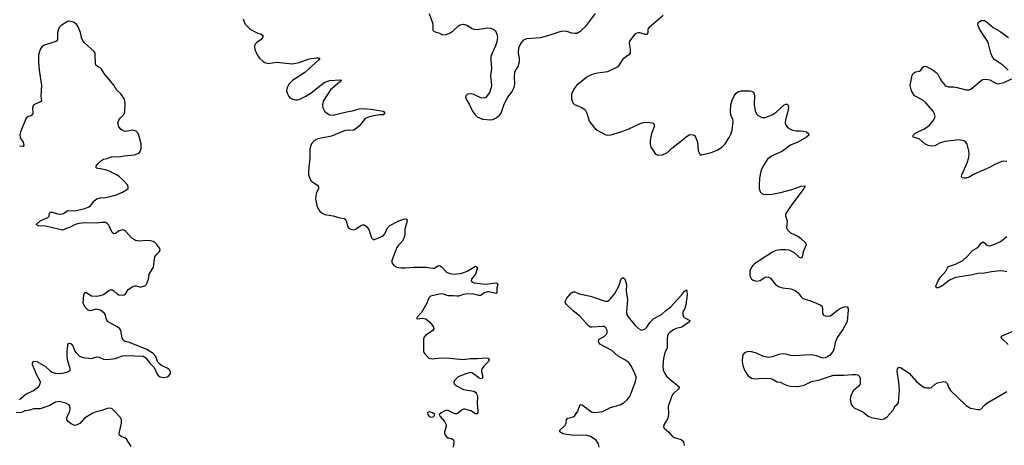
# Model space of a CAD drawing. Header units: inches. Extents: x 1933542 to 2138349, y 524876 to 666658.
# Tile 44 of 81: x 2011511 to 2023000, y 632072 to 637040. Entities that reach past the tile are written whole.
import ezdxf

# ---------------------------------------------------------------- set-up
doc = ezdxf.new("R2010")
doc.units = ezdxf.units.IN
doc.header["$MEASUREMENT"] = 0
doc.layers.add('C0613', color=7, linetype='Continuous')
doc.layers.add('C0623', color=7, linetype='Continuous')

msp = doc.modelspace()

# ---------------------------------------------------------------- linework, layer by layer
at = {"layer": 'C0613', "color": 6}
for points, elevation in [([(2016288, 637110), (2016331, 636991), (2016333, 636913), (2016357, 636896), (2016410, 636881), (2016450, 636863), (2016490, 636868), (2016533, 636887), (2016570, 636911), (2016630, 636967), (2016650, 636978), (2016690, 636986), (2016730, 636974), (2016790, 636935), (2016810, 636928), (2016847, 636927), (2016970, 636944), (2017010, 636940), (2017045, 636925), (2017062, 636910), (2017072, 636892), (2017080, 636870), (2017085, 636830), (2017079, 636781), (2017064, 636736), (2017022, 636650), (2017009, 636610), (2017007, 636570), (2017016, 636470), (2017005, 636390), (2017015, 636270), (2017013, 636247), (2016992, 636190), (2016951, 636130), (2016930, 636123), (2016890, 636126), (2016810, 636165), (2016770, 636176), (2016736, 636170), (2016715, 636150), (2016713, 636130), (2016721, 636110), (2016755, 636055), (2016793, 635973), (2016830, 635924), (2016850, 635906), (2016910, 635877), (2017010, 635871), (2017030, 635875), (2017070, 635895), (2017110, 635926), (2017127, 635950), (2017165, 636055), (2017206, 636134), (2017250, 636190), (2017282, 636250), (2017289, 636290), (2017283, 636370), (2017289, 636430), (2017326, 636494), (2017343, 636550), (2017343, 636590), (2017333, 636650), (2017336, 636710), (2017357, 636763), (2017394, 636806), (2017430, 636819), (2017590, 636830), (2017714, 636866), (2017817, 636903), (2017850, 636909), (2017890, 636906), (2017950, 636885), (2017990, 636881), (2018010, 636884), (2018060, 636910), (2018126, 636970), (2018228, 637112)], 300), ([(2019018, 637090), (2018855, 636950), (2018841, 636930), (2018841, 636890), (2018832, 636868), (2018810, 636867), (2018750, 636886), (2018730, 636887), (2018710, 636882), (2018690, 636870), (2018627, 636790), (2018623, 636770), (2018636, 636690), (2018634, 636650), (2018619, 636630), (2018550, 636577), (2018492, 636488), (2018370, 636432), (2018254, 636414), (2018190, 636398), (2018164, 636390), (2018130, 636370), (2018008, 636270), (2017975, 636230), (2017951, 636170), (2017951, 636110), (2017965, 636070), (2017984, 636050), (2018070, 636016), (2018110, 635986), (2018130, 635950), (2018157, 635857), (2018216, 635776), (2018249, 635749), (2018350, 635696), (2018372, 635692), (2018410, 635694), (2018527, 635730), (2018610, 635760), (2018750, 635827), (2018790, 635841), (2018830, 635843), (2018890, 635837), (2018908, 635830), (2018916, 635810), (2018915, 635790), (2018883, 635710), (2018869, 635629), (2018867, 635590), (2018877, 635550), (2018920, 635480), (2018930, 635469), (2018958, 635458), (2019010, 635461), (2019070, 635488), (2019120, 635540), (2019237, 635630), (2019290, 635676), (2019330, 635698), (2019370, 635697), (2019386, 635686), (2019398, 635670), (2019420, 635610), (2019429, 635510), (2019450, 635462), (2019470, 635462), (2019581, 635490), (2019650, 635516), (2019702, 635550), (2019742, 635590), (2019790, 635665), (2019810, 635705), (2019823, 635750), (2019836, 635850), (2019833, 635873), (2019810, 635931), (2019804, 635970), (2019810, 636045), (2019830, 636113), (2019850, 636156), (2019870, 636182), (2019890, 636196), (2019930, 636209), (2020000, 636211)], 300), ([(2011510, 632606), (2011584, 632670), (2011670, 632712), (2011730, 632756), (2011751, 632789), (2011753, 632810), (2011747, 632830), (2011709, 632889), (2011689, 632950), (2011661, 633010), (2011659, 633030), (2011670, 633049), (2011690, 633054), (2011710, 633050), (2011812, 632992), (2011870, 632939), (2011890, 632927), (2011930, 632913), (2011970, 632909), (2012010, 632913), (2012074, 632930), (2012099, 632950), (2012101, 632970), (2012072, 633052), (2012064, 633110), (2012065, 633175), (2012074, 633234), (2012071, 633250), (2012079, 633261), (2012090, 633265), (2012110, 633255), (2012130, 633232), (2012155, 633170), (2012170, 633150), (2012210, 633114), (2012250, 633097), (2012350, 633085), (2012410, 633106), (2012439, 633099), (2012490, 633079), (2012530, 633075), (2012630, 633085), (2012710, 633115), (2012750, 633121), (2012950, 633111), (2012970, 633102), (2012987, 633087), (2013030, 633030), (2013081, 632981), (2013111, 632910), (2013127, 632887), (2013150, 632870), (2013190, 632865), (2013230, 632873), (2013250, 632883), (2013270, 632910), (2013271, 632930), (2013255, 632955), (2013230, 632973), (2013164, 633004), (2013141, 633021), (2013124, 633044), (2013098, 633110), (2013070, 633142), (2012994, 633190), (2012792, 633270), (2012743, 633283), (2012719, 633299), (2012706, 633326), (2012690, 633410), (2012678, 633430), (2012654, 633450), (2012537, 633517), (2012520, 633550), (2012513, 633590), (2012499, 633610), (2012470, 633636), (2012450, 633651), (2012410, 633659), (2012390, 633658), (2012350, 633645), (2012330, 633643), (2012310, 633650), (2012272, 633690), (2012253, 633730), (2012261, 633830), (2012270, 633855), (2012290, 633856), (2012330, 633827), (2012350, 633818), (2012410, 633813), (2012450, 633820), (2012488, 633832), (2012550, 633878), (2012570, 633887), (2012590, 633885), (2012610, 633876), (2012650, 633839), (2012666, 633830), (2012710, 633826), (2012731, 633829), (2012750, 633843), (2012775, 633890), (2012830, 633927), (2012850, 633934), (2012870, 633935), (2012910, 633921), (2012930, 633920), (2012970, 633934), (2012990, 633953), (2012999, 633970), (2013013, 634010), (2013022, 634070), (2013071, 634150), (2013089, 634270), (2013104, 634296), (2013139, 634330), (2013151, 634350), (2013145, 634370), (2013110, 634416), (2013090, 634436), (2013070, 634449), (2013038, 634458), (2012990, 634463), (2012910, 634454), (2012862, 634462), (2012815, 634495), (2012750, 634568), (2012730, 634583), (2012710, 634588), (2012670, 634577), (2012630, 634543), (2012610, 634539), (2012590, 634557), (2012550, 634642), (2012530, 634662), (2012510, 634672), (2012470, 634674), (2012410, 634663), (2012270, 634667), (2012199, 634661), (2012157, 634650), (2012090, 634613), (2012056, 634604), (2012010, 634583), (2011810, 634630), (2011730, 634634), (2011703, 634650), (2011750, 634691), (2011840, 634730), (2011853, 634747), (2011860, 634780), (2011870, 634794), (2011890, 634793), (2011950, 634774), (2011990, 634768), (2012022, 634778), (2012070, 634811), (2012150, 634808), (2012270, 634837), (2012310, 634852), (2012339, 634870), (2012377, 634923), (2012410, 634950), (2012450, 634962), (2012510, 634963), (2012630, 634991), (2012710, 635027), (2012761, 635059), (2012775, 635070), (2012778, 635082), (2012771, 635110), (2012716, 635170), (2012671, 635210), (2012641, 635230), (2012555, 635270), (2012510, 635286), (2012408, 635308), (2012404, 635310), (2012402, 635330), (2012415, 635350), (2012454, 635390), (2012490, 635411), (2012530, 635420), (2012590, 635441), (2012670, 635439), (2012730, 635450), (2012850, 635462), (2012890, 635477), (2012909, 635491), (2012927, 635533), (2012927, 635590), (2012902, 635690), (2012890, 635719), (2012870, 635737), (2012830, 635749), (2012750, 635736), (2012730, 635737), (2012710, 635746), (2012690, 635762), (2012669, 635790), (2012657, 635830), (2012662, 635858), (2012683, 635890), (2012726, 635934), (2012738, 635962), (2012742, 636070), (2012734, 636110), (2012690, 636176), (2012641, 636221), (2012610, 636276), (2012497, 636410), (2012464, 636464), (2012450, 636478), (2012416, 636496), (2012401, 636510), (2012394, 636530), (2012393, 636630), (2012390, 636650), (2012380, 636670), (2012268, 636768), (2012250, 636790), (2012237, 636817), (2012220, 636890), (2012190, 636963), (2012170, 636992), (2012139, 637010), (2012090, 637023), (2012070, 637019), (2011993, 636970), (2011972, 636950), (2011962, 636930), (2011953, 636890), (2011950, 636810), (2011939, 636790), (2011910, 636776), (2011799, 636741), (2011770, 636721), (2011748, 636690), (2011732, 636630), (2011730, 636550), (2011737, 636450), (2011765, 636270), (2011757, 636150), (2011764, 636090), (2011745, 636075), (2011690, 636055), (2011676, 636044), (2011665, 636030), (2011661, 636010), (2011665, 635950), (2011659, 635930), (2011641, 635919), (2011610, 635908), (2011586, 635890), (2011521, 635730), (2011513, 635690), (2011515, 635670), (2011524, 635650), (2011551, 635610), (2011560, 635570), (2011550, 635560), (2011510, 635564)], 200), ([(2014120, 637050), (2014129, 637010), (2014144, 636984), (2014183, 636943), (2014205, 636925), (2014290, 636883), (2014330, 636870), (2014351, 636851), (2014344, 636830), (2014328, 636810), (2014273, 636770), (2014256, 636750), (2014250, 636730), (2014255, 636690), (2014281, 636630), (2014310, 636591), (2014350, 636551), (2014370, 636538), (2014410, 636529), (2014510, 636542), (2014690, 636525), (2014770, 636539), (2014890, 636582), (2014975, 636595), (2014996, 636596), (2015013, 636590), (2015000, 636570), (2014836, 636424), (2014694, 636330), (2014655, 636290), (2014633, 636250), (2014625, 636210), (2014634, 636174), (2014650, 636142), (2014665, 636125), (2014678, 636118), (2014730, 636106), (2014750, 636104), (2014770, 636109), (2014850, 636146), (2014910, 636184), (2015023, 636277), (2015070, 636309), (2015130, 636330), (2015250, 636338), (2015266, 636330), (2015255, 636325), (2015243, 636310), (2015139, 636221), (2015053, 636090), (2015045, 636050), (2015049, 636010), (2015069, 635970), (2015091, 635951), (2015130, 635929), (2015170, 635924), (2015310, 635960), (2015410, 635978), (2015470, 636000), (2015510, 636004), (2015610, 635996), (2015752, 635972), (2015764, 635964), (2015772, 635951), (2015751, 635929), (2015709, 635929), (2015642, 635918), (2015590, 635905), (2015552, 635890), (2015530, 635869), (2015470, 635795), (2015410, 635752), (2015390, 635748), (2015350, 635752), (2015310, 635747), (2015150, 635679), (2014990, 635650), (2014950, 635628), (2014916, 635590), (2014906, 635570), (2014898, 635530), (2014895, 635430), (2014881, 635270), (2014882, 635230), (2014892, 635192), (2014910, 635160), (2014930, 635142), (2014984, 635110), (2014998, 635090), (2014996, 635070), (2014969, 635010), (2014964, 634950), (2014976, 634870), (2014990, 634838), (2015010, 634810), (2015042, 634782), (2015070, 634766), (2015170, 634749), (2015231, 634729), (2015298, 634718), (2015310, 634710), (2015322, 634690), (2015341, 634621), (2015350, 634608), (2015375, 634595), (2015410, 634588), (2015430, 634594), (2015490, 634638), (2015510, 634646), (2015530, 634647), (2015555, 634630), (2015585, 634590), (2015615, 634495), (2015634, 634474), (2015650, 634474), (2015690, 634488), (2015750, 634518), (2015770, 634542), (2015801, 634610), (2015830, 634638), (2015935, 634690), (2015992, 634711), (2016016, 634716), (2016029, 634709), (2016032, 634690), (2016006, 634594), (2016003, 634530), (2015995, 634490), (2015972, 634450), (2015931, 634409), (2015910, 634380), (2015854, 634230), (2015852, 634210), (2015857, 634197), (2015876, 634170), (2015911, 634151), (2015957, 634143), (2016010, 634142), (2016108, 634152), (2016250, 634150), (2016330, 634138), (2016350, 634141), (2016390, 634166), (2016410, 634170), (2016430, 634160), (2016491, 634091), (2016530, 634076), (2016571, 634071), (2016650, 634076), (2016692, 634088), (2016734, 634106), (2016830, 634162), (2016850, 634151), (2016850, 634130), (2016828, 634070), (2016783, 634010), (2016778, 633990), (2016790, 633976), (2016810, 633968), (2016948, 633952), (2017067, 633967), (2017081, 633961), (2017089, 633950), (2017077, 633910), (2017078, 633850), (2017070, 633842), (2016990, 633862), (2016970, 633863), (2016929, 633851), (2016890, 633821), (2016870, 633822), (2016810, 633837), (2016741, 633839), (2016690, 633832), (2016630, 633811), (2016610, 633811), (2016570, 633818), (2016510, 633817), (2016456, 633836), (2016430, 633838), (2016306, 633814), (2016285, 633795), (2016261, 633730), (2016199, 633621), (2016148, 633568), (2016142, 633550), (2016147, 633547), (2016210, 633555), (2016250, 633547), (2016297, 633510), (2016328, 633470), (2016338, 633450), (2016342, 633430), (2016330, 633410), (2016245, 633355), (2016228, 633332), (2016221, 633310), (2016224, 633164), (2016238, 633138), (2016284, 633090), (2016323, 633083), (2016430, 633091), (2016530, 633090), (2016685, 633075), (2016770, 633086), (2016854, 633086), (2016954, 633094), (2016977, 633090), (2016990, 633070), (2016982, 633050), (2016926, 632994), (2016909, 632970), (2016901, 632950), (2016901, 632930), (2016913, 632870), (2016909, 632851), (2016890, 632849), (2016870, 632858), (2016793, 632913), (2016770, 632920), (2016730, 632911), (2016628, 632872), (2016586, 632830), (2016578, 632810), (2016582, 632790), (2016606, 632766), (2016690, 632725), (2016810, 632703), (2016830, 632691), (2016839, 632679), (2016851, 632651), (2016854, 632630), (2016847, 632567), (2016857, 632470), (2016856, 632450), (2016850, 632440), (2016830, 632440), (2016773, 632473), (2016706, 632494), (2016690, 632494), (2016673, 632487), (2016631, 632449), (2016610, 632439), (2016590, 632440), (2016510, 632480), (2016490, 632481), (2016470, 632475), (2016427, 632450), (2016405, 632430), (2016416, 632410), (2016469, 632349), (2016488, 632310), (2016489, 632290), (2016468, 632230), (2016468, 632208), (2016475, 632190), (2016491, 632170), (2016510, 632159), (2016550, 632150), (2016574, 632134), (2016576, 632110), (2016570, 632050)], 200), ([(2018274, 632050), (2018264, 632090), (2018237, 632130), (2018170, 632174), (2018130, 632187), (2018070, 632190), (2017990, 632187), (2017890, 632197), (2017847, 632207), (2017812, 632230), (2017812, 632250), (2017861, 632290), (2017874, 632306), (2017886, 632330), (2017891, 632370), (2017905, 632390), (2017970, 632405), (2017990, 632420), (2018022, 632470), (2018050, 632548), (2018070, 632546), (2018090, 632534), (2018170, 632469), (2018190, 632460), (2018235, 632455), (2018310, 632466), (2018406, 632514), (2018516, 632544), (2018564, 632570), (2018598, 632602), (2018634, 632650), (2018695, 632815), (2018704, 632850), (2018703, 632870), (2018690, 632910), (2018650, 632992), (2018617, 633037), (2018570, 633071), (2018494, 633114), (2018420, 633180), (2018286, 633250), (2018267, 633270), (2018263, 633290), (2018274, 633310), (2018330, 633342), (2018359, 633370), (2018366, 633390), (2018366, 633410), (2018350, 633443), (2018330, 633457), (2018310, 633460), (2018190, 633449), (2018170, 633451), (2018150, 633462), (2018043, 633583), (2017970, 633641), (2017890, 633716), (2017878, 633730), (2017876, 633750), (2017895, 633790), (2017950, 633850), (2017970, 633862), (2017990, 633862), (2018038, 633838), (2018172, 633812), (2018330, 633759), (2018350, 633754), (2018370, 633756), (2018390, 633767), (2018410, 633786), (2018455, 633845), (2018501, 633930), (2018530, 634015), (2018550, 634032), (2018570, 634016), (2018593, 633950), (2018588, 633870), (2018602, 633770), (2018590, 633630), (2018596, 633596), (2018609, 633570), (2018693, 633470), (2018730, 633435), (2018759, 633419), (2018770, 633417), (2018810, 633432), (2018830, 633452), (2018867, 633510), (2018885, 633530), (2018911, 633550), (2019000, 633600), (2019050, 633645), (2019110, 633688), (2019170, 633760), (2019235, 633825), (2019270, 633870), (2019290, 633887), (2019296, 633876), (2019301, 633830), (2019284, 633710), (2019271, 633669), (2019248, 633630), (2019248, 633610), (2019250, 633590), (2019264, 633564), (2019329, 633530), (2019326, 633514), (2019236, 633450), (2019170, 633434), (2019140, 633420), (2019097, 633390), (2019079, 633370), (2019070, 633350), (2019065, 633310), (2019065, 633210), (2019039, 633150), (2019023, 633090), (2019014, 632990), (2019021, 632950), (2019038, 632910), (2019059, 632879), (2019088, 632850), (2019209, 632750), (2019199, 632730), (2019132, 632670), (2019119, 632650), (2019077, 632523), (2019081, 632430), (2019075, 632390), (2019060, 632360), (2019028, 632310), (2019022, 632290), (2019030, 632270), (2019085, 632225), (2019130, 632176), (2019150, 632164), (2019230, 632140), (2019255, 632115), (2019264, 632070)], 200), ([(2020000, 633161), (2019970, 633150), (2019953, 633130), (2019944, 633110), (2019941, 633050), (2019950, 633004), (2019970, 632950), (2020000, 632900)], 300), ([(2012810, 632059), (2012761, 632141), (2012738, 632158), (2012693, 632173), (2012677, 632190), (2012672, 632210), (2012674, 632230), (2012697, 632330), (2012699, 632370), (2012682, 632402), (2012610, 632480), (2012590, 632497), (2012570, 632505), (2012530, 632501), (2012470, 632480), (2012390, 632460), (2012355, 632445), (2012266, 632390), (2012212, 632328), (2012170, 632305), (2012150, 632304), (2012110, 632321), (2012076, 632350), (2012062, 632370), (2012060, 632390), (2012066, 632410), (2012090, 632459), (2012099, 632490), (2012100, 632510), (2012090, 632535), (2012077, 632550), (2012050, 632565), (2011970, 632585), (2011930, 632574), (2011863, 632537), (2011750, 632498), (2011670, 632496), (2011630, 632482), (2011570, 632476), (2011530, 632455), (2011468, 632452)], 200)]:
    msp.add_lwpolyline(points, dxfattribs=dict(at, elevation=elevation))
at = {"layer": 'C0613', "color": 6, "elevation": 200}
msp.add_lwpolyline([(2016290, 632463), (2016270, 632453), (2016273, 632430), (2016290, 632409), (2016310, 632400), (2016330, 632403), (2016345, 632410), (2016355, 632430), (2016327, 632450)], close=True, dxfattribs=at)
at = {"layer": 'C0623', "color": 6, "elevation": 300}
for points in [[(2023045, 636450), (2022982, 636510), (2022890, 636571), (2022864, 636604), (2022844, 636650), (2022816, 636756), (2022803, 636790), (2022712, 636930), (2022693, 636970), (2022691, 636990), (2022698, 637010), (2022730, 637030), (2022770, 637031), (2022790, 637020), (2022868, 636950), (2022950, 636903), (2023050, 636830)], [(2023030, 635386), (2022990, 635390), (2022970, 635386), (2022890, 635351), (2022826, 635314), (2022650, 635237), (2022590, 635202), (2022550, 635190), (2022528, 635188), (2022510, 635194), (2022501, 635210), (2022504, 635230), (2022566, 635370), (2022584, 635430), (2022590, 635470), (2022585, 635510), (2022565, 635586), (2022550, 635610), (2022526, 635626), (2022470, 635639), (2022310, 635618), (2022250, 635602), (2022190, 635569), (2022150, 635563), (2022110, 635572), (2022073, 635590), (2022008, 635648), (2021938, 635670), (2021936, 635690), (2021957, 635710), (2021991, 635730), (2022070, 635764), (2022127, 635810), (2022179, 635870), (2022192, 635910), (2022182, 635950), (2022171, 635970), (2022085, 636070), (2022050, 636100), (2021953, 636150), (2021915, 636210), (2021903, 636270), (2021922, 636378), (2021933, 636407), (2021950, 636423), (2021968, 636432), (2022010, 636440), (2022026, 636450), (2022050, 636484), (2022070, 636498), (2022090, 636493), (2022170, 636452), (2022205, 636425), (2022223, 636403), (2022250, 636348), (2022270, 636319), (2022310, 636273), (2022323, 636263), (2022350, 636256), (2022410, 636256), (2022450, 636250), (2022550, 636219), (2022590, 636219), (2022610, 636230), (2022730, 636331), (2022750, 636342), (2022790, 636344), (2022830, 636336), (2022910, 636293), (2022930, 636291), (2022994, 636306), (2023089, 636350)], [(2020000, 636211), (2020030, 636211), (2020050, 636206), (2020072, 636192), (2020082, 636170), (2020085, 636150), (2020082, 636050), (2020091, 635970), (2020117, 635930), (2020170, 635897), (2020210, 635897), (2020290, 635929), (2020338, 635962), (2020430, 636044), (2020450, 636054), (2020470, 636055), (2020479, 636039), (2020482, 636010), (2020471, 635951), (2020447, 635870), (2020444, 635830), (2020450, 635810), (2020466, 635790), (2020490, 635770), (2020530, 635750), (2020570, 635742), (2020623, 635743), (2020658, 635738), (2020690, 635730), (2020716, 635710), (2020720, 635690), (2020692, 635670), (2020589, 635610), (2020505, 635575), (2020410, 635505), (2020290, 635450), (2020237, 635410), (2020180, 635320), (2020158, 635270), (2020143, 635190), (2020138, 635110), (2020138, 635070), (2020150, 635030), (2020170, 635011), (2020185, 635005), (2020230, 634999), (2020290, 635004), (2020390, 635024), (2020521, 635059), (2020630, 635096), (2020670, 635102), (2020676, 635096), (2020662, 635070), (2020511, 634870), (2020459, 634790), (2020448, 634770), (2020445, 634750), (2020465, 634690), (2020460, 634610), (2020470, 634585), (2020504, 634550), (2020590, 634511), (2020623, 634490), (2020682, 634430), (2020686, 634410), (2020653, 634330), (2020641, 634270), (2020630, 634257), (2020610, 634263), (2020550, 634317), (2020530, 634331), (2020490, 634348), (2020450, 634354), (2020390, 634355), (2020334, 634346), (2020295, 634325), (2020145, 634230), (2020086, 634190), (2020065, 634170), (2020048, 634150), (2020029, 634110), (2020029, 634050), (2020050, 634010), (2020070, 633998), (2020109, 633989), (2020150, 633997), (2020210, 634035), (2020230, 634039), (2020250, 634035), (2020270, 634022), (2020331, 633950), (2020365, 633925), (2020411, 633911), (2020510, 633899), (2020559, 633879), (2020593, 633853), (2020630, 633805), (2020650, 633787), (2020739, 633759), (2020852, 633712), (2020863, 633703), (2020875, 633690), (2020879, 633670), (2020878, 633610), (2020891, 633591), (2020910, 633582), (2020950, 633579), (2020970, 633584), (2021054, 633650), (2021090, 633673), (2021130, 633689), (2021150, 633693), (2021168, 633688), (2021177, 633670), (2021177, 633650), (2021165, 633515), (2021117, 633423), (2021050, 633330), (2021040, 633310), (2021025, 633270), (2021015, 633205), (2021001, 633170), (2020959, 633121), (2020930, 633099), (2020910, 633091), (2020890, 633087), (2020872, 633092), (2020810, 633117), (2020770, 633125), (2020730, 633126), (2020550, 633115), (2020510, 633121), (2020450, 633137), (2020410, 633141), (2020370, 633133), (2020290, 633104), (2020250, 633098), (2020190, 633110), (2020110, 633147), (2020050, 633164), (2020010, 633165), (2020000, 633161)], [(2023030, 634095), (2022990, 634106), (2022950, 634107), (2022850, 634098), (2022770, 634082), (2022690, 634076), (2022610, 634056), (2022430, 634030), (2022360, 634000), (2022269, 633930), (2022230, 633911), (2022207, 633910), (2022201, 633930), (2022230, 633993), (2022253, 634030), (2022316, 634104), (2022337, 634143), (2022350, 634157), (2022430, 634185), (2022515, 634230), (2022570, 634278), (2022630, 634344), (2022690, 634382), (2022730, 634433), (2022750, 634445), (2022770, 634435), (2022790, 634413), (2022804, 634404), (2022830, 634401), (2022890, 634420), (2022954, 634450), (2022987, 634473), (2023030, 634510)], [(2023043, 633250), (2022980, 633310), (2022964, 633330), (2022965, 633335), (2022973, 633350), (2023130, 633414)], [(2020000, 632900), (2020010, 632884), (2020050, 632856), (2020087, 632847), (2020174, 632854), (2020271, 632850), (2020301, 632841), (2020350, 632814), (2020390, 632810), (2020430, 632786), (2020471, 632771), (2020504, 632764), (2020590, 632760), (2020630, 632765), (2020665, 632775), (2020750, 632817), (2020830, 632834), (2021008, 632892), (2021130, 632892), (2021230, 632899), (2021270, 632899), (2021290, 632894), (2021310, 632875), (2021317, 632857), (2021319, 632790), (2021300, 632760), (2021241, 632710), (2021215, 632670), (2021208, 632650), (2021203, 632610), (2021214, 632550), (2021227, 632527), (2021248, 632508), (2021350, 632462), (2021413, 632413), (2021450, 632398), (2021550, 632376), (2021570, 632375), (2021598, 632382), (2021630, 632402), (2021700, 632480), (2021730, 632535), (2021751, 632550), (2021767, 632573), (2021778, 632710), (2021768, 632810), (2021748, 632932), (2021754, 632966), (2021770, 632982), (2021790, 632979), (2021890, 632915), (2021970, 632822), (2022030, 632769), (2022070, 632745), (2022090, 632741), (2022130, 632741), (2022152, 632748), (2022195, 632785), (2022220, 632800), (2022290, 632815), (2022314, 632814), (2022334, 632794), (2022350, 632749), (2022371, 632711), (2022555, 632535), (2022607, 632507), (2022690, 632490), (2022710, 632489), (2022730, 632496), (2022763, 632537), (2022797, 632563), (2023030, 632700)]]:
    msp.add_lwpolyline(points, dxfattribs=at)

doc.saveas('drawing.dxf')
